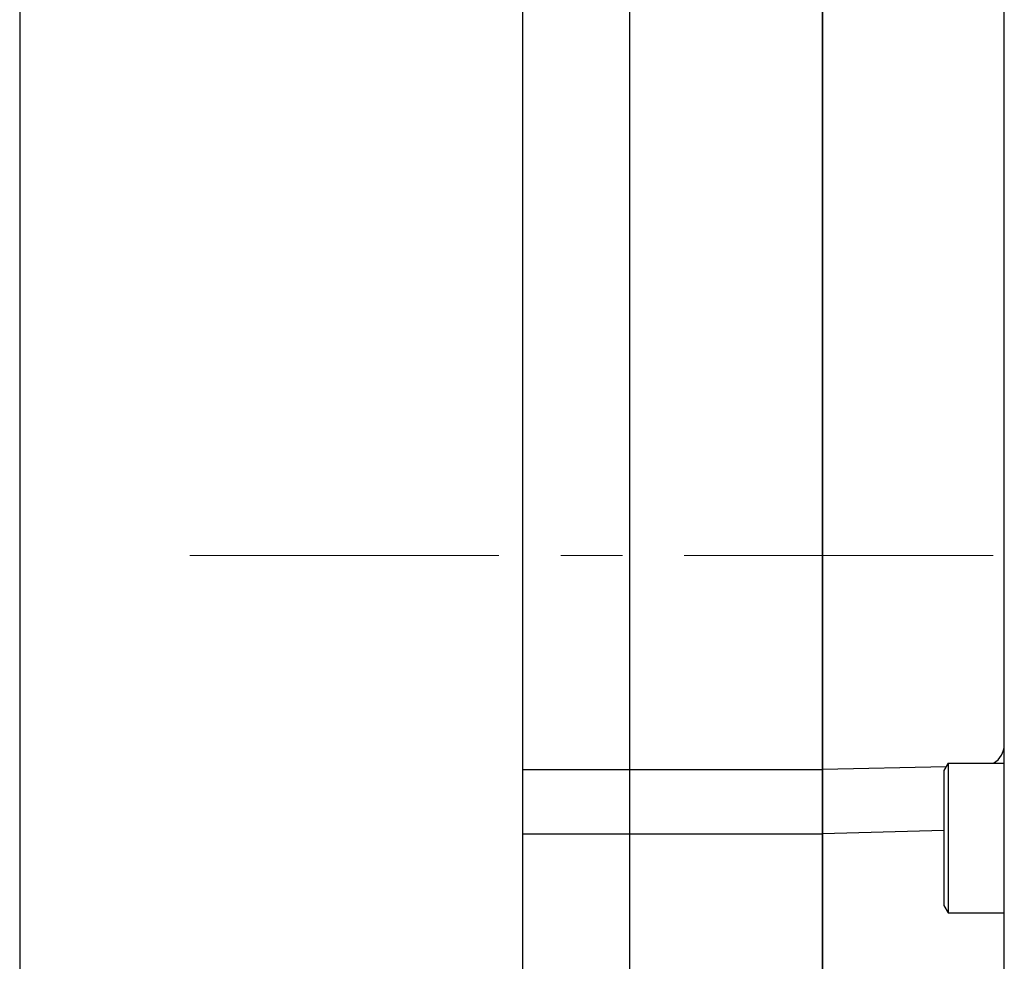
# Model space of a CAD drawing. Header units: millimetres. Extents: x 0 to 1071, y 0 to 742.
# Tile 105 of 131: x 285 to 331, y 469 to 513. Entities that reach past the tile are written whole.
import ezdxf

# ---------------------------------------------------------------- set-up
doc = ezdxf.new("R2010")
doc.units = ezdxf.units.MM
doc.header["$LTSCALE"] = 0.454724
doc.linetypes.add('CENTER', pattern=[50.8, 31.75, -6.35, 6.35, -6.35])
doc.layers.add('NoLayerName_001', color=7, linetype='Continuous')
doc.styles.get("Standard").update_dxf_attribs({"font": 'txt', "bigfont": 'extfont2'})
doc.dimstyles.get("Standard").update_dxf_attribs({"dimtxt": 2.5, "dimasz": 2.5, "dimexe": 1, "dimexo": 1, "dimtad": 1, "dimdec": 3, "dimzin": 0, "dimdsep": 46, "dimtxsty": 'Standard', "dimcen": 2.5, "dimadec": 3, "dimazin": 0, "dimtfac": 0.75, "dimtdec": 3, "dimtmove": 0, "dimatfit": 3, "dimfxl": 1, "dimarcsym": 0})

# ---------------------------------------------------------------- blocks, each defined once
blk = doc.blocks.new('_OPEN30')
at = {"color": 0, "linetype": 'ByBlock', "lineweight": -2}
for p, q in [((-1, 0.267949), (0, 0)), ((0, 0), (-1, -0.267949)), ((0, 0), (-1, 0))]:
    blk.add_line(p, q, dxfattribs=at)
blk = doc.blocks.new('*D100')
at = {"layer": 'Defpoints', "color": 0}
for p in [(285, 668.351), (285, 523.624), (533, 496.423)]:
    blk.add_point(p, dxfattribs=at)
at = {"layer": 'NoLayerName_001', "color": 0, "linetype": 'Continuous', "lineweight": 13}
for p, q in [((285, 526.124), (285, 670.851)), ((533, 498.923), (533, 670.851)), ((529.25, 668.351), (288.75, 668.351))]:
    blk.add_line(p, q, dxfattribs=at)
at = {"layer": 'NoLayerName_001', "color": 0, "lineweight": 13, "xscale": 3.75, "yscale": 3.75, "zscale": 3.75, "rotation": 180}
blk.add_blockref('_OPEN30', (285, 668.351), dxfattribs=at)
at = {"layer": 'NoLayerName_001', "color": 0, "lineweight": 13, "xscale": 3.75, "yscale": 3.75, "zscale": 3.75}
blk.add_blockref('_OPEN30', (533, 668.351), dxfattribs=at)
at = {"layer": 'NoLayerName_001', "color": 0, "lineweight": 13, "insert": (409, 675.226), "char_height": 8.75, "attachment_point": 5}
blk.add_mtext('\\W0.8000;２４９', dxfattribs=at)

msp = doc.modelspace()

# ---------------------------------------------------------------- linework, layer by layer
at = {"layer": 'NoLayerName_001', "color": 7, "linetype": 'Continuous', "lineweight": 25}
for p, q in [((331, 429.5778), (331, 548.8578)), ((313.5, 443), (313.5, 532)), ((313.5, 443), (313.5, 532)), ((322.5, 442.9853), (322.5, 532.0147)), ((322.5, 532), (322.5, 443)), ((308.5, 457.6191), (308.5, 531.5)), ((285, 523.6236), (285, 446)), ((308.5, 477.5), (313.5, 477.5)), ((313.5, 477.5), (322.5, 477.5)), ((328.2823, 477.6292), (322.5, 477.5)), ((328.381, 477.8002), (328.181, 477.4538)), ((328.381, 477.8002), (328.381, 470.8002)), ((328.381, 477.8002), (330.981, 477.8002)), ((328.181, 477.4538), (328.181, 471.1467)), ((308.5, 474.5), (313.5, 474.5)), ((313.5, 474.5), (322.5, 474.5)), ((328.1709, 474.6592), (322.5, 474.5)), ((328.181, 471.1467), (328.381, 470.8002)), ((328.381, 470.8002), (330.981, 470.8002))]:
    msp.add_line(p, q, dxfattribs=at)
at = {"layer": 'NoLayerName_001', "color": 4, "linetype": 'CENTER', "lineweight": 13}
msp.add_line((292.9488, 487.5), (542.9999, 487.5), dxfattribs=at)
at = {"layer": 'NoLayerName_001', "color": 7, "linetype": 'Continuous', "lineweight": 25}
msp.add_arc((330, 478.6679), 1, 299.81621, 0, dxfattribs=at)

# ---------------------------------------------------------------- dimensions: what is measured, and where the dimension line sits
at = {"layer": 'NoLayerName_001', "color": 3, "linetype": 'Continuous', "lineweight": 13}
dim = msp.add_linear_dim(base=(285, 668.3514), p1=(532.9999, 496.4226), p2=(285, 523.6236), angle=180, text='\\W0.8000;２４９', dimstyle='Standard', override={"dimtxt": 8.75, "dimasz": 3.75, "dimexe": 2.5, "dimexo": 2.5, "dimgap": 2.5, "dimzin": 8, "dimblk": 'OPEN30', "dimclrd": 0, "dimclre": 0, "dimclrt": 0, "dimtp": 0, "dimtm": 0, "dimlwd": 13, "dimlwe": 13}, dxfattribs=at)
dim.commit()
dim.dimension.update_dxf_attribs({"geometry": '*D100', "text_midpoint": (409, 668.3514), "dimtype": 160})

# ---------------------------------------------------------------- leaders
at = {"layer": 'NoLayerName_001', "color": 3, "linetype": 'Continuous', "lineweight": 13, "annotation_type": 0, "has_hookline": 1, "hookline_direction": 1, "text_width": 66.4033}
msp.add_leader([(426.1798, 502.5), (366.323, 615.5812), (360.323, 615.5812)], dimstyle='Standard', override={"dimtxt": 8.4, "dimasz": 6, "dimldrblk": 'OPEN30'}, dxfattribs=at)

doc.saveas('drawing.dxf')
